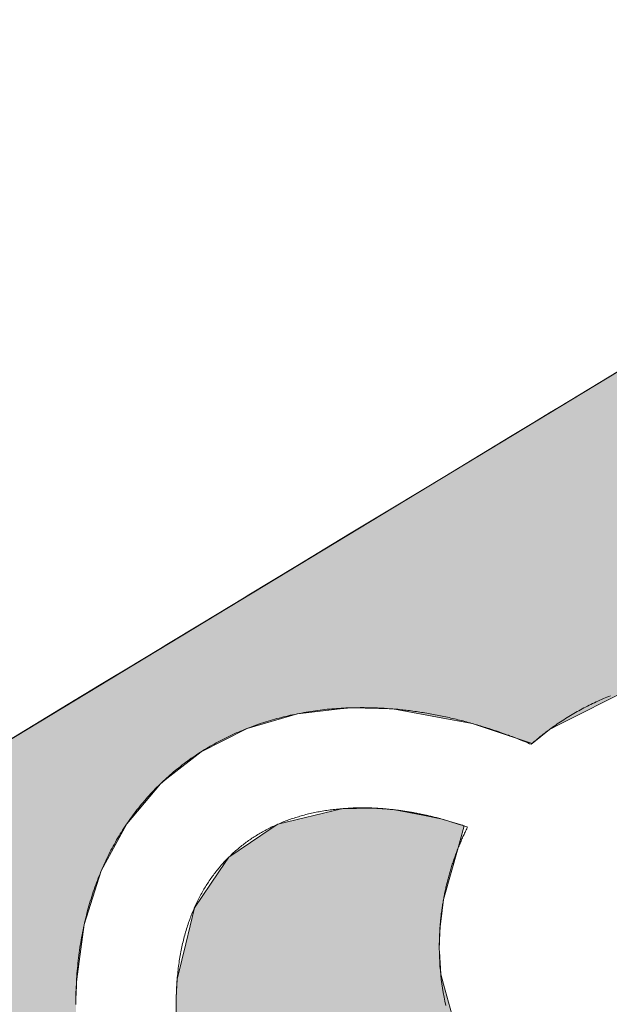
# Model space of a CAD drawing. Header units: inches. Extents: x -123 to 4816, y -2998 to 548.
# Tile 136 of 148: x 4475.44 to 4476.45, y 291.21 to 292.89. Entities that reach past the tile are written whole.
import ezdxf

# ---------------------------------------------------------------- set-up
doc = ezdxf.new("R2010")
doc.units = ezdxf.units.IN
doc.header["$MEASUREMENT"] = 0
doc.layers.get('0').update_dxf_attribs({"lineweight": 0})
doc.layers.add('Dimension', color=2, linetype='Continuous', lineweight=9)

# ---------------------------------------------------------------- blocks, each defined once
blk = doc.blocks.new('*U943')
at = {"linetype": 'Continuous'}
for p, q in [((64.3051, 93.1945), (64.1774, 93.1753)), ((64.3321, 93.1961), (64.3051, 93.1945)), ((64.3675, 93.1982), (64.3321, 93.1961)), ((64.3897, 93.1985), (64.3675, 93.1982)), ((64.394, 93.1986), (64.3897, 93.1985)), ((64.394, 93.1986), (64.394, 93.1986)), ((64.394, 93.1986), (64.3947, 93.1986)), ((64.3947, 93.1986), (64.3976, 93.1986)), ((64.3976, 93.1986), (64.3986, 93.1986)), ((64.3986, 93.1986), (64.4065, 93.1985)), ((64.4065, 93.1985), (64.4133, 93.1982)), ((64.4133, 93.1982), (64.4588, 93.1961)), ((64.4588, 93.1961), (64.4656, 93.1945)), ((64.4656, 93.1945), (64.5453, 93.1753)), ((64.1774, 93.1753), (64.1094, 93.1542)), ((64.5453, 93.1753), (64.6328, 93.1542)), ((64.1094, 93.1542), (63.916, 93.0943)), ((64.6328, 93.1542), (64.7211, 93.0943)), ((63.916, 93.0943), (63.8681, 93.0704)), ((64.7211, 93.0943), (64.7564, 93.0704)), ((63.8681, 93.0704), (63.6552, 92.964)), ((64.7564, 93.0704), (64.828, 92.964)), ((63.6552, 92.964), (63.6358, 92.9507)), ((64.828, 92.964), (64.837, 92.9507)), ((63.6358, 92.9507), (63.4089, 92.7956)), ((64.837, 92.9507), (64.8748, 92.7956)), ((63.4059, 92.7935), (63.3257, 92.7228)), ((63.4089, 92.7956), (63.4059, 92.7935)), ((64.8748, 92.7956), (64.8749, 92.7935)), ((64.8749, 92.7935), (64.8766, 92.7228)), ((63.3257, 92.7228), (63.2649, 92.6691)), ((64.8766, 92.7228), (64.8726, 92.6691)), ((63.2649, 92.6691), (63.1781, 92.5924)), ((64.8726, 92.6691), (64.858, 92.5924)), ((63.1781, 92.5924), (63.1464, 92.5567)), ((64.858, 92.5924), (64.8512, 92.5567)), ((63.1374, 92.5464), (63.1055, 92.5104)), ((63.1435, 92.5533), (63.1374, 92.5464)), ((63.1449, 92.5549), (63.1435, 92.5533)), ((63.1456, 92.5556), (63.1449, 92.5549)), ((63.1463, 92.5565), (63.1456, 92.5556)), ((63.1464, 92.5567), (63.1463, 92.5565)), ((64.447, 92.5464), (64.3193, 92.5104)), ((64.4714, 92.5533), (64.447, 92.5464)), ((64.4991, 92.5549), (64.4714, 92.5533)), ((64.5124, 92.5556), (64.4991, 92.5549)), ((64.5282, 92.5565), (64.5124, 92.5556)), ((64.5302, 92.5567), (64.5282, 92.5565)), ((64.5302, 92.5567), (64.5534, 92.5565)), ((64.5534, 92.5565), (64.5718, 92.5556)), ((64.5718, 92.5556), (64.5873, 92.5549)), ((64.5873, 92.5549), (64.5997, 92.5533)), ((64.5997, 92.5533), (64.6537, 92.5464)), ((64.6537, 92.5464), (64.7796, 92.5104)), ((64.8482, 92.5464), (64.8373, 92.5104)), ((64.8503, 92.5533), (64.8482, 92.5464)), ((64.8508, 92.5549), (64.8503, 92.5533)), ((64.851, 92.5556), (64.8508, 92.5549)), ((64.8512, 92.5565), (64.851, 92.5556)), ((64.8512, 92.5567), (64.8512, 92.5565)), ((63.0931, 92.4964), (63.0891, 92.4919)), ((63.1055, 92.5104), (63.0931, 92.4964)), ((64.2697, 92.4964), (64.2534, 92.4919)), ((64.3193, 92.5104), (64.2697, 92.4964)), ((64.8331, 92.4964), (64.7796, 92.5104)), ((64.8373, 92.5104), (64.8331, 92.4964)), ((63.0891, 92.4919), (62.9824, 92.3715)), ((64.2534, 92.4919), (64.0838, 92.3715)), ((62.9775, 92.3641), (62.8566, 92.1843)), ((62.9824, 92.3715), (62.9775, 92.3641)), ((64.0735, 92.3641), (63.9457, 92.1843)), ((64.0838, 92.3715), (64.0735, 92.3641)), ((62.8566, 92.1843), (62.8286, 92.1427)), ((63.9457, 92.1843), (63.934, 92.1427)), ((62.8286, 92.1427), (62.7464, 91.9665)), ((63.934, 92.1427), (63.8843, 91.9665)), ((62.7464, 91.9665), (62.7244, 91.9194)), ((63.8843, 91.9665), (63.8816, 91.9194)), ((62.7244, 91.9194), (62.7218, 91.9078)), ((63.8816, 91.9194), (63.8809, 91.9078)), ((62.7218, 91.9078), (62.7152, 91.8794)), ((63.8809, 91.9078), (63.8812, 91.8794)), ((62.7152, 91.8794), (62.7046, 91.8335)), ((63.8812, 91.8794), (63.8842, 91.8335)), ((62.7046, 91.8335), (62.6841, 91.7447)), ((63.8842, 91.8335), (63.8994, 91.7447)), ((62.6841, 91.7447), (62.6773, 91.7151)), ((63.8994, 91.7447), (63.9109, 91.7151)), ((62.6773, 91.7151), (62.6754, 91.6686)), ((63.9109, 91.7151), (63.9292, 91.6686)), ((62.6754, 91.6686), (62.6755, 91.6612)), ((62.6755, 91.6612), (62.6755, 91.6589)), ((62.6755, 91.6589), (62.6755, 91.6543)), ((63.9292, 91.6686), (63.9321, 91.6612)), ((63.9321, 91.6612), (63.933, 91.6589)), ((63.933, 91.6589), (63.9348, 91.6543)), ((62.6755, 91.6543), (62.6758, 91.6442)), ((62.6758, 91.6442), (62.6763, 91.6323)), ((62.6763, 91.6323), (62.6835, 91.5812)), ((63.9348, 91.6543), (63.9388, 91.6442)), ((63.9388, 91.6442), (63.9435, 91.6323)), ((63.9435, 91.6323), (63.9635, 91.5812)), ((62.6835, 91.5812), (62.684, 91.5777)), ((62.684, 91.5777), (62.6968, 91.5439)), ((63.9635, 91.5812), (63.9656, 91.5777)), ((63.9656, 91.5777), (63.9859, 91.5439)), ((62.6968, 91.5439), (62.7037, 91.5259)), ((63.9859, 91.5439), (63.998, 91.5259)), ((62.7037, 91.5259), (62.7074, 91.5161)), ((62.7074, 91.5161), (62.7131, 91.501)), ((64.0001, 91.5161), (63.9772, 91.501)), ((63.998, 91.5259), (64.0001, 91.5161)), ((62.7131, 91.501), (62.729, 91.459)), ((63.9772, 91.501), (63.9056, 91.459)), ((62.729, 91.459), (62.7815, 91.3927)), ((63.9056, 91.459), (63.7924, 91.3927)), ((62.7815, 91.3927), (62.8167, 91.3483)), ((63.7924, 91.3927), (63.6947, 91.3483)), ((62.8167, 91.3483), (62.8798, 91.3089)), ((63.6947, 91.3483), (63.608, 91.3089)), ((62.8798, 91.3089), (62.9531, 91.2632)), ((63.608, 91.3089), (63.4644, 91.2632)), ((62.9531, 91.2632), (62.9908, 91.2519)), ((62.9908, 91.2519), (63.044, 91.2359)), ((63.4288, 91.2519), (63.3325, 91.2359)), ((63.4644, 91.2632), (63.4288, 91.2519)), ((63.044, 91.2359), (63.1391, 91.2238)), ((63.1391, 91.2238), (63.1529, 91.2221)), ((63.2598, 91.2238), (63.2136, 91.2221)), ((63.3325, 91.2359), (63.2598, 91.2238)), ((63.1529, 91.2221), (63.1868, 91.2212)), ((63.1911, 91.2212), (63.1868, 91.2212)), ((63.1915, 91.2212), (63.1911, 91.2212)), ((63.2136, 91.2221), (63.1915, 91.2212))]:
    blk.add_line(p, q, dxfattribs=at)
for points in [[(64.3051, 93.1945), (64.1774, 93.1753), (64.5453, 93.1753)], [(64.3321, 93.1961), (64.3051, 93.1945), (64.4656, 93.1945)], [(64.3675, 93.1982), (64.3321, 93.1961), (64.4588, 93.1961)], [(64.3897, 93.1985), (64.3675, 93.1982), (64.4133, 93.1982)], [(64.394, 93.1986), (64.3897, 93.1985), (64.4065, 93.1985)], [(64.394, 93.1986), (64.394, 93.1986), (64.394, 93.1986)], [(64.394, 93.1986), (64.394, 93.1986), (64.3947, 93.1986)], [(64.3947, 93.1986), (64.3947, 93.1986), (64.3976, 93.1986)], [(64.3976, 93.1986), (64.3976, 93.1986), (64.3986, 93.1986)], [(64.1774, 93.1753), (64.1094, 93.1542), (64.6328, 93.1542)], [(64.1094, 93.1542), (63.916, 93.0943), (64.7211, 93.0943)], [(63.916, 93.0943), (63.8681, 93.0704), (64.7564, 93.0704)], [(63.8681, 93.0704), (63.6552, 92.964), (64.828, 92.964)], [(63.6552, 92.964), (63.6358, 92.9507), (64.837, 92.9507)], [(63.6358, 92.9507), (63.4089, 92.7956), (64.8748, 92.7956)], [(63.4059, 92.7935), (63.3257, 92.7228), (64.8766, 92.7228)], [(63.4089, 92.7956), (63.4059, 92.7935), (64.8749, 92.7935)], [(63.3257, 92.7228), (63.2649, 92.6691), (64.8726, 92.6691)], [(63.2649, 92.6691), (63.1781, 92.5924), (64.858, 92.5924)], [(63.1781, 92.5924), (63.1464, 92.5567), (64.8512, 92.5567)], [(63.1374, 92.5464), (63.1055, 92.5104), (64.3193, 92.5104)], [(63.1435, 92.5533), (63.1374, 92.5464), (64.447, 92.5464)], [(63.1449, 92.5549), (63.1435, 92.5533), (64.4714, 92.5533)], [(63.1456, 92.5556), (63.1449, 92.5549), (64.4991, 92.5549)], [(63.1463, 92.5565), (63.1456, 92.5556), (64.5124, 92.5556)], [(63.1464, 92.5567), (63.1463, 92.5565), (64.5282, 92.5565)], [(64.5302, 92.5567), (64.5534, 92.5565), (64.8512, 92.5565)], [(64.5534, 92.5565), (64.5718, 92.5556), (64.851, 92.5556)], [(64.5718, 92.5556), (64.5873, 92.5549), (64.8508, 92.5549)], [(64.5873, 92.5549), (64.5997, 92.5533), (64.8503, 92.5533)], [(64.5997, 92.5533), (64.6537, 92.5464), (64.8482, 92.5464)], [(64.6537, 92.5464), (64.7796, 92.5104), (64.8373, 92.5104)], [(63.0931, 92.4964), (63.0891, 92.4919), (64.2534, 92.4919)], [(63.1055, 92.5104), (63.0931, 92.4964), (64.2697, 92.4964)], [(63.0891, 92.4919), (62.9824, 92.3715), (64.0838, 92.3715)], [(62.9775, 92.3641), (62.8566, 92.1843), (63.9457, 92.1843)], [(62.9824, 92.3715), (62.9775, 92.3641), (64.0735, 92.3641)], [(62.8566, 92.1843), (62.8286, 92.1427), (63.934, 92.1427)], [(62.8286, 92.1427), (62.7464, 91.9665), (63.8843, 91.9665)], [(62.7464, 91.9665), (62.7244, 91.9194), (63.8816, 91.9194)], [(62.7244, 91.9194), (62.7218, 91.9078), (63.8809, 91.9078)], [(62.7218, 91.9078), (62.7152, 91.8794), (63.8812, 91.8794)], [(62.7152, 91.8794), (62.7046, 91.8335), (63.8842, 91.8335)], [(62.7046, 91.8335), (62.6841, 91.7447), (63.8994, 91.7447)], [(62.6841, 91.7447), (62.6773, 91.7151), (63.9109, 91.7151)], [(62.6773, 91.7151), (62.6754, 91.6686), (63.9292, 91.6686)], [(62.6754, 91.6686), (62.6755, 91.6612), (63.9321, 91.6612)], [(62.6755, 91.6612), (62.6755, 91.6589), (63.933, 91.6589)], [(62.6755, 91.6589), (62.6755, 91.6543), (63.9348, 91.6543)], [(62.6755, 91.6543), (62.6758, 91.6442), (63.9388, 91.6442)], [(62.6758, 91.6442), (62.6763, 91.6323), (63.9435, 91.6323)], [(62.6763, 91.6323), (62.6835, 91.5812), (63.9635, 91.5812)], [(62.6835, 91.5812), (62.684, 91.5777), (63.9656, 91.5777)], [(62.684, 91.5777), (62.6968, 91.5439), (63.9859, 91.5439)], [(62.6968, 91.5439), (62.7037, 91.5259), (63.998, 91.5259)], [(62.7037, 91.5259), (62.7074, 91.5161), (64.0001, 91.5161)], [(62.7074, 91.5161), (62.7131, 91.501), (63.9772, 91.501)], [(62.7131, 91.501), (62.729, 91.459), (63.9056, 91.459)], [(62.729, 91.459), (62.7815, 91.3927), (63.7924, 91.3927)], [(62.7815, 91.3927), (62.8167, 91.3483), (63.6947, 91.3483)], [(62.8167, 91.3483), (62.8798, 91.3089), (63.608, 91.3089)], [(62.8798, 91.3089), (62.9531, 91.2632), (63.4644, 91.2632)], [(62.9531, 91.2632), (62.9908, 91.2519), (63.4288, 91.2519)], [(62.9908, 91.2519), (63.044, 91.2359), (63.3325, 91.2359)], [(63.044, 91.2359), (63.1391, 91.2238), (63.2598, 91.2238)], [(63.1391, 91.2238), (63.1529, 91.2221), (63.2136, 91.2221)], [(63.1529, 91.2221), (63.1868, 91.2212), (63.1915, 91.2212)]]:
    blk.add_solid(points, dxfattribs=at)
at = {"linetype": 'Continuous', "extrusion": (0, 0, -1)}
for points in [[(-64.3051, 93.1945), (-64.4656, 93.1945), (-64.5453, 93.1753)], [(-64.3321, 93.1961), (-64.4588, 93.1961), (-64.4656, 93.1945)], [(-64.3675, 93.1982), (-64.4133, 93.1982), (-64.4588, 93.1961)], [(-64.3897, 93.1985), (-64.4065, 93.1985), (-64.4133, 93.1982)], [(-64.394, 93.1986), (-64.3986, 93.1986), (-64.4065, 93.1985)], [(-64.1774, 93.1753), (-64.5453, 93.1753), (-64.6328, 93.1542)], [(-64.1094, 93.1542), (-64.6328, 93.1542), (-64.7211, 93.0943)], [(-63.916, 93.0943), (-64.7211, 93.0943), (-64.7564, 93.0704)], [(-63.8681, 93.0704), (-64.7564, 93.0704), (-64.828, 92.964)], [(-63.6552, 92.964), (-64.828, 92.964), (-64.837, 92.9507)], [(-63.6358, 92.9507), (-64.837, 92.9507), (-64.8748, 92.7956)], [(-63.4059, 92.7935), (-64.8749, 92.7935), (-64.8766, 92.7228)], [(-63.4089, 92.7956), (-64.8748, 92.7956), (-64.8749, 92.7935)], [(-63.3257, 92.7228), (-64.8766, 92.7228), (-64.8726, 92.6691)], [(-63.2649, 92.6691), (-64.8726, 92.6691), (-64.858, 92.5924)], [(-63.1781, 92.5924), (-64.858, 92.5924), (-64.8512, 92.5567)], [(-63.1374, 92.5464), (-64.447, 92.5464), (-64.3193, 92.5104)], [(-63.1435, 92.5533), (-64.4714, 92.5533), (-64.447, 92.5464)], [(-63.1449, 92.5549), (-64.4991, 92.5549), (-64.4714, 92.5533)], [(-63.1456, 92.5556), (-64.5124, 92.5556), (-64.4991, 92.5549)], [(-63.1463, 92.5565), (-64.5282, 92.5565), (-64.5124, 92.5556)], [(-63.1464, 92.5567), (-64.5302, 92.5567), (-64.5282, 92.5565)], [(-64.5302, 92.5567), (-64.8512, 92.5567), (-64.8512, 92.5565)], [(-64.5534, 92.5565), (-64.8512, 92.5565), (-64.851, 92.5556)], [(-64.5718, 92.5556), (-64.851, 92.5556), (-64.8508, 92.5549)], [(-64.5873, 92.5549), (-64.8508, 92.5549), (-64.8503, 92.5533)], [(-64.5997, 92.5533), (-64.8503, 92.5533), (-64.8482, 92.5464)], [(-64.6537, 92.5464), (-64.8482, 92.5464), (-64.8373, 92.5104)], [(-63.0931, 92.4964), (-64.2697, 92.4964), (-64.2534, 92.4919)], [(-63.1055, 92.5104), (-64.3193, 92.5104), (-64.2697, 92.4964)], [(-64.7796, 92.5104), (-64.8373, 92.5104), (-64.8331, 92.4964)], [(-63.0891, 92.4919), (-64.2534, 92.4919), (-64.0838, 92.3715)], [(-62.9775, 92.3641), (-64.0735, 92.3641), (-63.9457, 92.1843)], [(-62.9824, 92.3715), (-64.0838, 92.3715), (-64.0735, 92.3641)], [(-62.8566, 92.1843), (-63.9457, 92.1843), (-63.934, 92.1427)], [(-62.8286, 92.1427), (-63.934, 92.1427), (-63.8843, 91.9665)], [(-62.7464, 91.9665), (-63.8843, 91.9665), (-63.8816, 91.9194)], [(-62.7244, 91.9194), (-63.8816, 91.9194), (-63.8809, 91.9078)], [(-62.7218, 91.9078), (-63.8809, 91.9078), (-63.8812, 91.8794)], [(-62.7152, 91.8794), (-63.8812, 91.8794), (-63.8842, 91.8335)], [(-62.7046, 91.8335), (-63.8842, 91.8335), (-63.8994, 91.7447)], [(-62.6841, 91.7447), (-63.8994, 91.7447), (-63.9109, 91.7151)], [(-62.6773, 91.7151), (-63.9109, 91.7151), (-63.9292, 91.6686)], [(-62.6754, 91.6686), (-63.9292, 91.6686), (-63.9321, 91.6612)], [(-62.6755, 91.6612), (-63.9321, 91.6612), (-63.933, 91.6589)], [(-62.6755, 91.6589), (-63.933, 91.6589), (-63.9348, 91.6543)], [(-62.6755, 91.6543), (-63.9348, 91.6543), (-63.9388, 91.6442)], [(-62.6758, 91.6442), (-63.9388, 91.6442), (-63.9435, 91.6323)], [(-62.6763, 91.6323), (-63.9435, 91.6323), (-63.9635, 91.5812)], [(-62.6835, 91.5812), (-63.9635, 91.5812), (-63.9656, 91.5777)], [(-62.684, 91.5777), (-63.9656, 91.5777), (-63.9859, 91.5439)], [(-62.6968, 91.5439), (-63.9859, 91.5439), (-63.998, 91.5259)], [(-62.7037, 91.5259), (-63.998, 91.5259), (-64.0001, 91.5161)], [(-62.7074, 91.5161), (-64.0001, 91.5161), (-63.9772, 91.501)], [(-62.7131, 91.501), (-63.9772, 91.501), (-63.9056, 91.459)], [(-62.729, 91.459), (-63.9056, 91.459), (-63.7924, 91.3927)], [(-62.7815, 91.3927), (-63.7924, 91.3927), (-63.6947, 91.3483)], [(-62.8167, 91.3483), (-63.6947, 91.3483), (-63.608, 91.3089)], [(-62.8798, 91.3089), (-63.608, 91.3089), (-63.4644, 91.2632)], [(-62.9531, 91.2632), (-63.4644, 91.2632), (-63.4288, 91.2519)], [(-62.9908, 91.2519), (-63.4288, 91.2519), (-63.3325, 91.2359)], [(-63.044, 91.2359), (-63.3325, 91.2359), (-63.2598, 91.2238)], [(-63.1391, 91.2238), (-63.2598, 91.2238), (-63.2136, 91.2221)], [(-63.1529, 91.2221), (-63.2136, 91.2221), (-63.1915, 91.2212)], [(-63.1868, 91.2212), (-63.1915, 91.2212), (-63.1911, 91.2212)]]:
    blk.add_solid(points, dxfattribs=at)
blk = doc.blocks.new('*U944')
at = {"linetype": 'Continuous'}
for p, q in [((65.1409, 93.4431), (64.0027, 95.3234)), ((64.3984, 93.4431), (64.3973, 93.4431)), ((64.3984, 93.4431), (64.3998, 93.4431)), ((64.3998, 93.4431), (64.4115, 93.4431)), ((64.4115, 93.4431), (64.4129, 93.443)), ((64.4129, 93.443), (64.4155, 93.4429)), ((64.4155, 93.4429), (64.4172, 93.4429)), ((64.4172, 93.4429), (64.4213, 93.4428)), ((64.4213, 93.4428), (64.4492, 93.4419)), ((64.4492, 93.4419), (64.453, 93.4414)), ((64.453, 93.4414), (64.5026, 93.4348)), ((64.5026, 93.4348), (64.5928, 93.4228)), ((65.1409, 93.4431), (65.1409, 93.4431)), ((65.1409, 93.4431), (65.1409, 93.4431)), ((65.1409, 93.4431), (65.141, 93.443)), ((65.141, 93.443), (65.141, 93.4429)), ((65.141, 93.4429), (65.1411, 93.4429)), ((65.1411, 93.4429), (65.1411, 93.4428)), ((65.1411, 93.4428), (65.1416, 93.4419)), ((65.1416, 93.4419), (65.142, 93.4414)), ((65.142, 93.4414), (65.1459, 93.4348)), ((65.1459, 93.4348), (65.1532, 93.4228)), ((64.5928, 93.4228), (64.7231, 93.3813)), ((65.1532, 93.4228), (65.1783, 93.3813)), ((64.7231, 93.3813), (64.761, 93.3608)), ((64.761, 93.3608), (64.8382, 93.3188)), ((65.1783, 93.3813), (65.1908, 93.3608)), ((65.1908, 93.3608), (65.2161, 93.3188)), ((64.8382, 93.3188), (64.9358, 93.2366)), ((65.2161, 93.3188), (65.2659, 93.2366)), ((64.9358, 93.2366), (64.9482, 93.2209)), ((64.9482, 93.2209), (65.0137, 93.1376)), ((65.2659, 93.2366), (65.2755, 93.2209)), ((65.2755, 93.2209), (65.3258, 93.1376)), ((65.0137, 93.1376), (65.0688, 93.0288)), ((65.3258, 93.1376), (65.3917, 93.0288)), ((65.0688, 93.0288), (65.0706, 93.0252)), ((65.0706, 93.0252), (65.1064, 92.9023)), ((65.3917, 93.0288), (65.3939, 93.0252)), ((65.3939, 93.0252), (65.4683, 92.9023)), ((65.1064, 92.9023), (65.1181, 92.7981)), ((65.4683, 92.9023), (65.5313, 92.7981)), ((65.1181, 92.7981), (65.121, 92.7718)), ((65.5313, 92.7981), (65.5473, 92.7718)), ((65.121, 92.7718), (65.1182, 92.6698)), ((65.5473, 92.7718), (65.609, 92.6698)), ((65.1182, 92.6698), (65.0943, 92.5394)), ((65.609, 92.6698), (65.6879, 92.5394)), ((65.0943, 92.5394), (65.0828, 92.4768)), ((65.6879, 92.5394), (65.7258, 92.4768)), ((65.0828, 92.4768), (65.0504, 92.3787)), ((65.7258, 92.4768), (65.7853, 92.3787)), ((65.0504, 92.3787), (65.0343, 92.33)), ((65.7853, 92.3787), (65.8147, 92.33)), ((65.0343, 92.33), (65.0682, 92.2876)), ((65.8147, 92.33), (65.8404, 92.2876)), ((65.0682, 92.2876), (65.08, 92.2643)), ((65.8404, 92.2876), (65.8545, 92.2643)), ((65.08, 92.2643), (65.1667, 92.0931)), ((65.8545, 92.2643), (65.9581, 92.0931))]:
    blk.add_line(p, q, dxfattribs=at)
for points in [[(64.0027, 95.3234), (62.8588, 93.4431), (65.1409, 93.4431)], [(64.3984, 93.4431), (64.3998, 93.4431), (65.1409, 93.4431)], [(64.3998, 93.4431), (64.4115, 93.4431), (65.1409, 93.4431)], [(64.4115, 93.4431), (64.4129, 93.443), (65.141, 93.443)], [(64.4129, 93.443), (64.4155, 93.4429), (65.141, 93.4429)], [(64.4155, 93.4429), (64.4172, 93.4429), (65.1411, 93.4429)], [(64.4172, 93.4429), (64.4213, 93.4428), (65.1411, 93.4428)], [(64.4213, 93.4428), (64.4492, 93.4419), (65.1416, 93.4419)], [(64.4492, 93.4419), (64.453, 93.4414), (65.142, 93.4414)], [(64.453, 93.4414), (64.5026, 93.4348), (65.1459, 93.4348)], [(64.5026, 93.4348), (64.5928, 93.4228), (65.1532, 93.4228)], [(64.5928, 93.4228), (64.7231, 93.3813), (65.1783, 93.3813)], [(64.7231, 93.3813), (64.761, 93.3608), (65.1908, 93.3608)], [(64.761, 93.3608), (64.8382, 93.3188), (65.2161, 93.3188)], [(64.8382, 93.3188), (64.9358, 93.2366), (65.2659, 93.2366)], [(64.9358, 93.2366), (64.9482, 93.2209), (65.2755, 93.2209)], [(64.9482, 93.2209), (65.0137, 93.1376), (65.3258, 93.1376)], [(65.0137, 93.1376), (65.0688, 93.0288), (65.3917, 93.0288)], [(65.0688, 93.0288), (65.0706, 93.0252), (65.3939, 93.0252)], [(65.0706, 93.0252), (65.1064, 92.9023), (65.4683, 92.9023)], [(65.1064, 92.9023), (65.1181, 92.7981), (65.5313, 92.7981)], [(65.1181, 92.7981), (65.121, 92.7718), (65.5473, 92.7718)], [(65.121, 92.7718), (65.1182, 92.6698), (65.609, 92.6698)], [(65.1182, 92.6698), (65.0943, 92.5394), (65.6879, 92.5394)], [(65.0943, 92.5394), (65.0828, 92.4768), (65.7258, 92.4768)], [(65.0828, 92.4768), (65.0504, 92.3787), (65.7853, 92.3787)], [(65.0504, 92.3787), (65.0343, 92.33), (65.8147, 92.33)], [(65.0343, 92.33), (65.0682, 92.2876), (65.8404, 92.2876)], [(65.0682, 92.2876), (65.08, 92.2643), (65.8545, 92.2643)], [(65.08, 92.2643), (65.1667, 92.0931), (65.9581, 92.0931)]]:
    blk.add_solid(points, dxfattribs=at)
at = {"linetype": 'Continuous', "extrusion": (0, 0, -1)}
for points in [[(-62.8588, 93.4431), (-64.3984, 93.4431), (-64.3973, 93.4431)], [(-64.3984, 93.4431), (-65.1409, 93.4431), (-65.1409, 93.4431)], [(-64.3998, 93.4431), (-65.1409, 93.4431), (-65.1409, 93.4431)], [(-64.4115, 93.4431), (-65.1409, 93.4431), (-65.141, 93.443)], [(-64.4129, 93.443), (-65.141, 93.443), (-65.141, 93.4429)], [(-64.4155, 93.4429), (-65.141, 93.4429), (-65.1411, 93.4429)], [(-64.4172, 93.4429), (-65.1411, 93.4429), (-65.1411, 93.4428)], [(-64.4213, 93.4428), (-65.1411, 93.4428), (-65.1416, 93.4419)], [(-64.4492, 93.4419), (-65.1416, 93.4419), (-65.142, 93.4414)], [(-64.453, 93.4414), (-65.142, 93.4414), (-65.1459, 93.4348)], [(-64.5026, 93.4348), (-65.1459, 93.4348), (-65.1532, 93.4228)], [(-64.5928, 93.4228), (-65.1532, 93.4228), (-65.1783, 93.3813)], [(-64.7231, 93.3813), (-65.1783, 93.3813), (-65.1908, 93.3608)], [(-64.761, 93.3608), (-65.1908, 93.3608), (-65.2161, 93.3188)], [(-64.8382, 93.3188), (-65.2161, 93.3188), (-65.2659, 93.2366)], [(-64.9358, 93.2366), (-65.2659, 93.2366), (-65.2755, 93.2209)], [(-64.9482, 93.2209), (-65.2755, 93.2209), (-65.3258, 93.1376)], [(-65.0137, 93.1376), (-65.3258, 93.1376), (-65.3917, 93.0288)], [(-65.0688, 93.0288), (-65.3917, 93.0288), (-65.3939, 93.0252)], [(-65.0706, 93.0252), (-65.3939, 93.0252), (-65.4683, 92.9023)], [(-65.1064, 92.9023), (-65.4683, 92.9023), (-65.5313, 92.7981)], [(-65.1181, 92.7981), (-65.5313, 92.7981), (-65.5473, 92.7718)], [(-65.121, 92.7718), (-65.5473, 92.7718), (-65.609, 92.6698)], [(-65.1182, 92.6698), (-65.609, 92.6698), (-65.6879, 92.5394)], [(-65.0943, 92.5394), (-65.6879, 92.5394), (-65.7258, 92.4768)], [(-65.0828, 92.4768), (-65.7258, 92.4768), (-65.7853, 92.3787)], [(-65.0504, 92.3787), (-65.7853, 92.3787), (-65.8147, 92.33)], [(-65.0343, 92.33), (-65.8147, 92.33), (-65.8404, 92.2876)], [(-65.0682, 92.2876), (-65.8404, 92.2876), (-65.8545, 92.2643)], [(-65.08, 92.2643), (-65.8545, 92.2643), (-65.9581, 92.0931)]]:
    blk.add_solid(points, dxfattribs=at)

msp = doc.modelspace()

# ---------------------------------------------------------------- linework, layer by layer
at = {"layer": 'Dimension'}
msp.add_lwpolyline([(4474.2177, 290.9307), (4477.4525, 288.9628), (4477.4525, 292.8889)], close=True, dxfattribs=at)
for points in [[(4475.5343, 291.2074, 0), (4475.5343, 291.2075, 0), (4475.5343, 291.2075, 0), (4475.5343, 291.2076, 0), (4475.5343, 291.2077, 0), (4475.5343, 291.2078, 0), (4475.5343, 291.2078, 0), (4475.5343, 291.2079, 0), (4475.5343, 291.208, 0), (4475.5343, 291.208, 0), (4475.5343, 291.2096, 0), (4475.5343, 291.2143, 0), (4475.5344, 291.2189, 0), (4475.5345, 291.2235, 0), (4475.5345, 291.2281, 0), (4475.5347, 291.2328, 0), (4475.5349, 291.2373, 0), (4475.5351, 291.2419, 0), (4475.5353, 291.2465, 0), (4475.5356, 291.251, 0), (4475.5359, 291.2555, 0), (4475.5362, 291.26, 0), (4475.5366, 291.2645, 0), (4475.537, 291.269, 0), (4475.5374, 291.2734, 0), (4475.5378, 291.2779, 0), (4475.5383, 291.2823, 0), (4475.5388, 291.2867, 0), (4475.5394, 291.2912, 0), (4475.5399, 291.2955, 0), (4475.5406, 291.2999, 0), (4475.5412, 291.3042, 0), (4475.5419, 291.3086, 0), (4475.5426, 291.3129, 0), (4475.5433, 291.3172, 0), (4475.5441, 291.3215, 0), (4475.5448, 291.3257, 0), (4475.5457, 291.33, 0), (4475.5465, 291.3342, 0), (4475.5474, 291.3384, 0), (4475.5483, 291.3426, 0), (4475.5493, 291.3468, 0), (4475.5502, 291.351, 0), (4475.5511, 291.3551, 0), (4475.5522, 291.3592, 0), (4475.5532, 291.3633, 0), (4475.5544, 291.3675, 0), (4475.5554, 291.3715, 0), (4475.5566, 291.3756, 0), (4475.5577, 291.3796, 0), (4475.5589, 291.3837, 0), (4475.5602, 291.3876, 0), (4475.5614, 291.3916, 0), (4475.5627, 291.3956, 0), (4475.564, 291.3995, 0), (4475.5654, 291.4034, 0), (4475.5668, 291.4073, 0), (4475.5682, 291.4112, 0), (4475.5696, 291.4151, 0), (4475.571, 291.4189, 0), (4475.5725, 291.4227, 0), (4475.574, 291.4266, 0), (4475.5756, 291.4304, 0), (4475.5771, 291.4341, 0), (4475.5787, 291.4379, 0), (4475.5803, 291.4416, 0), (4475.582, 291.4453, 0), (4475.5836, 291.4489, 0), (4475.5854, 291.4526, 0), (4475.5871, 291.4563, 0), (4475.5889, 291.4598, 0), (4475.5906, 291.4635, 0), (4475.5925, 291.4671, 0), (4475.5943, 291.4706, 0), (4475.5962, 291.4741, 0), (4475.5981, 291.4776, 0), (4475.6, 291.4811, 0), (4475.602, 291.4846, 0), (4475.6039, 291.4881, 0), (4475.606, 291.4915, 0), (4475.608, 291.4949, 0), (4475.61, 291.4983, 0), (4475.6121, 291.5016, 0), (4475.6142, 291.5049, 0), (4475.6164, 291.5083, 0), (4475.6185, 291.5116, 0), (4475.6207, 291.5148, 0), (4475.6229, 291.5181, 0), (4475.6252, 291.5213, 0), (4475.6275, 291.5245, 0), (4475.6298, 291.5277, 0), (4475.6321, 291.5308, 0), (4475.6344, 291.534, 0), (4475.6368, 291.5371, 0), (4475.6392, 291.5402, 0), (4475.6416, 291.5432, 0), (4475.6441, 291.5462, 0), (4475.6466, 291.5493, 0), (4475.649, 291.5522, 0), (4475.6516, 291.5552, 0), (4475.6541, 291.5582, 0), (4475.6567, 291.561, 0), (4475.6593, 291.5639, 0), (4475.6619, 291.5668, 0), (4475.6646, 291.5696, 0), (4475.6672, 291.5724, 0), (4475.67, 291.5752, 0), (4475.6727, 291.578, 0), (4475.6754, 291.5807, 0), (4475.6782, 291.5834, 0), (4475.681, 291.5861, 0), (4475.6838, 291.5888, 0), (4475.6866, 291.5914, 0), (4475.6895, 291.594, 0), (4475.6924, 291.5966, 0), (4475.6953, 291.5991, 0), (4475.6982, 291.6016, 0), (4475.7011, 291.6042, 0), (4475.7041, 291.6066, 0), (4475.707, 291.6091, 0), (4475.71, 291.6114, 0), (4475.713, 291.6138, 0), (4475.716, 291.6162, 0), (4475.7191, 291.6185, 0), (4475.7222, 291.6208, 0), (4475.7253, 291.6231, 0), (4475.7284, 291.6253, 0), (4475.7315, 291.6275, 0), (4475.7347, 291.6297, 0), (4475.7378, 291.6319, 0), (4475.741, 291.634, 0), (4475.7442, 291.6361, 0), (4475.7474, 291.6382, 0), (4475.7507, 291.6402, 0), (4475.7539, 291.6423, 0), (4475.7572, 291.6442, 0), (4475.7605, 291.6462, 0), (4475.7638, 291.6481, 0), (4475.7672, 291.65, 0), (4475.7705, 291.6519, 0), (4475.7738, 291.6538, 0), (4475.7773, 291.6556, 0), (4475.7806, 291.6574, 0), (4475.784, 291.6592, 0), (4475.7875, 291.6609, 0), (4475.7909, 291.6626, 0), (4475.7943, 291.6643, 0), (4475.7978, 291.666, 0), (4475.8013, 291.6676, 0), (4475.8048, 291.6692, 0), (4475.8083, 291.6708, 0), (4475.8118, 291.6723, 0), (4475.8154, 291.6738, 0), (4475.8189, 291.6753, 0), (4475.8225, 291.6768, 0), (4475.8261, 291.6782, 0), (4475.8297, 291.6796, 0), (4475.8333, 291.681, 0), (4475.837, 291.6823, 0), (4475.8406, 291.6836, 0), (4475.8443, 291.685, 0), (4475.8479, 291.6862, 0), (4475.8516, 291.6874, 0), (4475.8553, 291.6887, 0), (4475.859, 291.6899, 0), (4475.8628, 291.691, 0), (4475.8665, 291.6921, 0), (4475.8702, 291.6932, 0), (4475.874, 291.6943, 0), (4475.8777, 291.6953, 0), (4475.8815, 291.6963, 0), (4475.8853, 291.6973, 0), (4475.8891, 291.6983, 0), (4475.8929, 291.6992, 0), (4475.8968, 291.7001, 0), (4475.9006, 291.701, 0), (4475.9044, 291.7018, 0), (4475.9083, 291.7026, 0), (4475.9122, 291.7035, 0), (4475.916, 291.7042, 0), (4475.9199, 291.7049, 0), (4475.9238, 291.7056, 0), (4475.9277, 291.7063, 0), (4475.9317, 291.707, 0), (4475.9356, 291.7076, 0), (4475.9395, 291.7081, 0), (4475.9434, 291.7087, 0), (4475.9474, 291.7093, 0), (4475.9513, 291.7098, 0), (4475.9553, 291.7102, 0), (4475.9593, 291.7107, 0), (4475.9633, 291.7112, 0), (4475.9673, 291.7115, 0), (4475.9713, 291.7119, 0), (4475.9753, 291.7122, 0), (4475.9793, 291.7126, 0), (4475.9833, 291.7128, 0), (4475.9874, 291.713, 0), (4475.9914, 291.7133, 0), (4475.9954, 291.7135, 0), (4475.9995, 291.7137, 0), (4476.0036, 291.7138, 0), (4476.0076, 291.7139, 0), (4476.0117, 291.714, 0), (4476.0158, 291.714, 0), (4476.0199, 291.7141, 0), (4476.0237, 291.7141, 0), (4476.0265, 291.7141, 0), (4476.0294, 291.714, 0), (4476.0322, 291.714, 0), (4476.0351, 291.714, 0), (4476.038, 291.7139, 0), (4476.0408, 291.7138, 0), (4476.0436, 291.7137, 0), (4476.0465, 291.7137, 0), (4476.0494, 291.7135, 0), (4476.0522, 291.7134, 0), (4476.0551, 291.7133, 0), (4476.058, 291.7131, 0), (4476.0608, 291.713, 0), (4476.0637, 291.7128, 0), (4476.0666, 291.7126, 0), (4476.0695, 291.7123, 0), (4476.0724, 291.7121, 0), (4476.0753, 291.7119, 0), (4476.0781, 291.7116, 0), (4476.0811, 291.7114, 0), (4476.084, 291.7112, 0), (4476.0868, 291.7109, 0), (4476.0898, 291.7106, 0), (4476.0926, 291.7102, 0), (4476.0956, 291.71, 0), (4476.0985, 291.7096, 0), (4476.1014, 291.7093, 0), (4476.1043, 291.7089, 0), (4476.1072, 291.7085, 0), (4476.1101, 291.7081, 0), (4476.1131, 291.7077, 0), (4476.116, 291.7073, 0), (4476.1189, 291.7069, 0), (4476.1218, 291.7065, 0), (4476.1248, 291.706, 0), (4476.1277, 291.7056, 0), (4476.1306, 291.7051, 0), (4476.1335, 291.7046, 0), (4476.1365, 291.7041, 0), (4476.1394, 291.7035, 0), (4476.1424, 291.703, 0), (4476.1453, 291.7025, 0), (4476.1482, 291.7019, 0), (4476.1512, 291.7014, 0), (4476.1542, 291.7008, 0), (4476.1571, 291.7002, 0), (4476.1601, 291.6995, 0), (4476.163, 291.6989, 0), (4476.166, 291.6983, 0), (4476.1689, 291.6976, 0), (4476.1719, 291.697, 0), (4476.1748, 291.6963, 0), (4476.1778, 291.6956, 0), (4476.1808, 291.6949, 0), (4476.1837, 291.6942, 0), (4476.1867, 291.6935, 0), (4476.1897, 291.6927, 0), (4476.1926, 291.692, 0), (4476.1956, 291.6913, 0), (4476.1986, 291.6904, 0), (4476.2016, 291.6897, 0), (4476.2045, 291.6889, 0), (4476.2075, 291.688, 0), (4476.2105, 291.6872, 0), (4476.2135, 291.6864, 0), (4476.2164, 291.6855, 0), (4476.2195, 291.6846, 0), (4476.2224, 291.6838, 0), (4476.2254, 291.6829, 0), (4476.2284, 291.682, 0), (4476.2314, 291.681, 0), (4476.2344, 291.6801, 0), (4476.2374, 291.6792, 0), (4476.2403, 291.6782, 0), (4476.2433, 291.6773, 0), (4476.2463, 291.6762, 0), (4476.2493, 291.6752, 0), (4476.2523, 291.6743, 0), (4476.2553, 291.6732, 0), (4476.2583, 291.6722, 0), (4476.2613, 291.6711, 0), (4476.2643, 291.6701, 0), (4476.2673, 291.669, 0), (4476.2703, 291.6679, 0), (4476.2733, 291.6668, 0), (4476.2762, 291.6656, 0), (4476.2793, 291.6645, 0), (4476.2823, 291.6634, 0), (4476.2853, 291.6623, 0), (4476.2883, 291.6611, 0), (4476.2913, 291.6599, 0), (4476.2943, 291.6587, 0), (4476.2972, 291.6575, 0), (4476.3003, 291.6563, 0), (4476.3033, 291.6551, 0), (4476.3063, 291.6538, 0), (4476.3093, 291.6525, 0), (4476.3122, 291.6517, 0), (4476.3148, 291.6539, 0), (4476.3172, 291.656, 0), (4476.3197, 291.6582, 0), (4476.3223, 291.6603, 0), (4476.3248, 291.6624, 0), (4476.3274, 291.6645, 0), (4476.33, 291.6666, 0), (4476.3326, 291.6686, 0), (4476.3352, 291.6706, 0), (4476.3378, 291.6726, 0), (4476.3405, 291.6746, 0), (4476.3431, 291.6766, 0), (4476.3458, 291.6785, 0), (4476.3485, 291.6805, 0), (4476.3512, 291.6824, 0), (4476.3539, 291.6843, 0), (4476.3566, 291.6862, 0), (4476.3594, 291.688, 0), (4476.3621, 291.6899, 0), (4476.3649, 291.6917, 0), (4476.3676, 291.6935, 0), (4476.3704, 291.6953, 0), (4476.3733, 291.6971, 0), (4476.3761, 291.6988, 0), (4476.3789, 291.7005, 0), (4476.3818, 291.7022, 0), (4476.3846, 291.7039, 0), (4476.3875, 291.7056, 0), (4476.3904, 291.7072, 0), (4476.3933, 291.7088, 0), (4476.3962, 291.7105, 0), (4476.3991, 291.712, 0), (4476.4021, 291.7136, 0), (4476.405, 291.7151, 0), (4476.408, 291.7167, 0), (4476.411, 291.7182, 0), (4476.414, 291.7196, 0), (4476.4169, 291.7211, 0), (4476.4199, 291.7225, 0), (4476.423, 291.724, 0), (4476.426, 291.7254, 0), (4476.429, 291.7267, 0), (4476.4321, 291.728, 0), (4476.4352, 291.7294, 0), (4476.4383, 291.7307, 0), (4476.4414, 291.732, 0), (4476.4445, 291.7333, 0), (4476.4476, 291.7345, 0)], [(4476.1661, 291.2053, 0), (4476.1645, 291.2126, 0), (4476.1631, 291.2199, 0), (4476.1618, 291.2274, 0), (4476.1605, 291.2348, 0), (4476.1594, 291.2422, 0), (4476.1585, 291.2498, 0), (4476.1576, 291.2573, 0), (4476.1569, 291.2649, 0), (4476.1562, 291.2725, 0), (4476.1557, 291.2802, 0), (4476.1554, 291.2878, 0), (4476.1552, 291.2955, 0), (4476.155, 291.3033, 0), (4476.155, 291.3075, 0), (4476.155, 291.3097, 0), (4476.155, 291.3119, 0), (4476.1551, 291.3142, 0), (4476.1552, 291.3164, 0), (4476.1552, 291.3187, 0), (4476.1552, 291.3208, 0), (4476.1553, 291.3231, 0), (4476.1555, 291.3253, 0), (4476.1555, 291.3276, 0), (4476.1557, 291.3297, 0), (4476.1557, 291.332, 0), (4476.1559, 291.3341, 0), (4476.156, 291.3364, 0), (4476.1562, 291.3386, 0), (4476.1564, 291.3408, 0), (4476.1565, 291.343, 0), (4476.1567, 291.3451, 0), (4476.1569, 291.3474, 0), (4476.1571, 291.3496, 0), (4476.1573, 291.3517, 0), (4476.1576, 291.3539, 0), (4476.1578, 291.3561, 0), (4476.158, 291.3582, 0), (4476.1583, 291.3604, 0), (4476.1585, 291.3626, 0), (4476.1588, 291.3647, 0), (4476.1591, 291.3669, 0), (4476.1594, 291.3691, 0), (4476.1597, 291.3713, 0), (4476.16, 291.3734, 0), (4476.1604, 291.3755, 0), (4476.1607, 291.3777, 0), (4476.1611, 291.3798, 0), (4476.1614, 291.382, 0), (4476.1618, 291.3841, 0), (4476.1622, 291.3862, 0), (4476.1625, 291.3883, 0), (4476.1629, 291.3905, 0), (4476.1634, 291.3926, 0), (4476.1637, 291.3947, 0), (4476.1642, 291.3968, 0), (4476.1646, 291.3989, 0), (4476.165, 291.4011, 0), (4476.1655, 291.4032, 0), (4476.166, 291.4053, 0), (4476.1664, 291.4074, 0), (4476.1669, 291.4094, 0), (4476.1674, 291.4115, 0), (4476.1679, 291.4136, 0), (4476.1685, 291.4157, 0), (4476.169, 291.4178, 0), (4476.1695, 291.4199, 0), (4476.17, 291.422, 0), (4476.1706, 291.424, 0), (4476.1711, 291.4261, 0), (4476.1717, 291.4281, 0), (4476.1723, 291.4302, 0), (4476.1729, 291.4323, 0), (4476.1734, 291.4343, 0), (4476.1741, 291.4363, 0), (4476.1747, 291.4383, 0), (4476.1753, 291.4404, 0), (4476.176, 291.4425, 0), (4476.1766, 291.4445, 0), (4476.1772, 291.4465, 0), (4476.1779, 291.4485, 0), (4476.1786, 291.4505, 0), (4476.1793, 291.4526, 0), (4476.18, 291.4546, 0), (4476.1807, 291.4565, 0), (4476.1814, 291.4586, 0), (4476.1821, 291.4605, 0), (4476.1828, 291.4626, 0), (4476.1835, 291.4645, 0), (4476.1842, 291.4666, 0), (4476.185, 291.4685, 0), (4476.1858, 291.4705, 0), (4476.1865, 291.4724, 0), (4476.1873, 291.4744, 0), (4476.1881, 291.4764, 0), (4476.1889, 291.4783, 0), (4476.1897, 291.4803, 0), (4476.1905, 291.4822, 0), (4476.1913, 291.4842, 0), (4476.1921, 291.4862, 0), (4476.193, 291.4881, 0), (4476.1938, 291.49, 0), (4476.1947, 291.4919, 0), (4476.1955, 291.4939, 0), (4476.1964, 291.4958, 0), (4476.1973, 291.4977, 0), (4476.1982, 291.4996, 0), (4476.1991, 291.5015, 0), (4476.1999, 291.5034, 0), (4476.2008, 291.5053, 0), (4476.2018, 291.5072, 0), (4476.2027, 291.5091, 0), (4476.2024, 291.5105, 0), (4476.2004, 291.5111, 0), (4476.1985, 291.5118, 0), (4476.1966, 291.5124, 0), (4476.1946, 291.5131, 0), (4476.1926, 291.5138, 0), (4476.1907, 291.5144, 0), (4476.1887, 291.515, 0), (4476.1868, 291.5156, 0), (4476.1849, 291.5163, 0), (4476.1829, 291.5169, 0), (4476.181, 291.5175, 0), (4476.179, 291.5181, 0), (4476.1771, 291.5187, 0), (4476.1752, 291.5193, 0), (4476.1732, 291.5199, 0), (4476.1713, 291.5204, 0), (4476.1694, 291.521, 0), (4476.1675, 291.5215, 0), (4476.1655, 291.5221, 0), (4476.1636, 291.5226, 0), (4476.1618, 291.5231, 0), (4476.1598, 291.5236, 0), (4476.1579, 291.5242, 0), (4476.156, 291.5247, 0), (4476.1541, 291.5252, 0), (4476.1522, 291.5257, 0), (4476.1503, 291.5262, 0), (4476.1484, 291.5266, 0), (4476.1465, 291.5271, 0), (4476.1446, 291.5276, 0), (4476.1427, 291.528, 0), (4476.1408, 291.5285, 0), (4476.1389, 291.529, 0), (4476.1371, 291.5294, 0), (4476.1352, 291.5298, 0), (4476.1333, 291.5302, 0), (4476.1314, 291.5306, 0), (4476.1295, 291.5311, 0), (4476.1277, 291.5315, 0), (4476.1258, 291.5318, 0), (4476.1239, 291.5322, 0), (4476.1221, 291.5326, 0), (4476.1202, 291.533, 0), (4476.1184, 291.5334, 0), (4476.1165, 291.5337, 0), (4476.1147, 291.5341, 0), (4476.1129, 291.5344, 0), (4476.111, 291.5348, 0), (4476.1092, 291.535, 0), (4476.1073, 291.5354, 0), (4476.1055, 291.5357, 0), (4476.1036, 291.536, 0), (4476.1018, 291.5363, 0), (4476.1, 291.5367, 0), (4476.0982, 291.5369, 0), (4476.0964, 291.5372, 0), (4476.0945, 291.5375, 0), (4476.0927, 291.5378, 0), (4476.0909, 291.538, 0), (4476.0891, 291.5383, 0), (4476.0873, 291.5385, 0), (4476.0855, 291.5388, 0), (4476.0837, 291.539, 0), (4476.0819, 291.5392, 0), (4476.0801, 291.5395, 0), (4476.0783, 291.5397, 0), (4476.0765, 291.5399, 0), (4476.0747, 291.5401, 0), (4476.073, 291.5402, 0), (4476.0711, 291.5404, 0), (4476.0694, 291.5406, 0), (4476.0676, 291.5408, 0), (4476.0659, 291.5409, 0), (4476.0641, 291.5411, 0), (4476.0623, 291.5413, 0), (4476.0606, 291.5414, 0), (4476.0588, 291.5416, 0), (4476.0571, 291.5417, 0), (4476.0553, 291.5418, 0), (4476.0536, 291.5419, 0), (4476.0518, 291.542, 0), (4476.0501, 291.5422, 0), (4476.0484, 291.5423, 0), (4476.0466, 291.5423, 0), (4476.0449, 291.5425, 0), (4476.0432, 291.5425, 0), (4476.0415, 291.5426, 0), (4476.0398, 291.5427, 0), (4476.038, 291.5427, 0), (4476.0363, 291.5427, 0), (4476.0346, 291.5428, 0), (4476.0329, 291.5429, 0), (4476.0312, 291.5429, 0), (4476.0295, 291.5429, 0), (4476.0278, 291.543, 0), (4476.0261, 291.543, 0), (4476.0244, 291.543, 0), (4476.0225, 291.543, 0), (4476.0195, 291.543, 0), (4476.0166, 291.5429, 0), (4476.0137, 291.5428, 0), (4476.0108, 291.5427, 0), (4476.0078, 291.5427, 0), (4476.005, 291.5425, 0), (4476.0021, 291.5424, 0), (4475.9992, 291.5423, 0), (4475.9964, 291.5421, 0), (4475.9936, 291.5419, 0), (4475.9908, 291.5417, 0), (4475.988, 291.5415, 0), (4475.9852, 291.5412, 0), (4475.9824, 291.5409, 0), (4475.9796, 291.5406, 0), (4475.9768, 291.5404, 0), (4475.974, 291.5401, 0), (4475.9713, 291.5397, 0), (4475.9686, 291.5394, 0), (4475.9659, 291.539, 0), (4475.9632, 291.5386, 0), (4475.9605, 291.5382, 0), (4475.9578, 291.5378, 0), (4475.9552, 291.5373, 0), (4475.9525, 291.5369, 0), (4475.9499, 291.5364, 0), (4475.9473, 291.5359, 0), (4475.9447, 291.5354, 0), (4475.9421, 291.5348, 0), (4475.9395, 291.5343, 0), (4475.9369, 291.5337, 0), (4475.9344, 291.5332, 0), (4475.9318, 291.5325, 0), (4475.9293, 291.5319, 0), (4475.9268, 291.5313, 0), (4475.9243, 291.5306, 0), (4475.9218, 291.5299, 0), (4475.9193, 291.5292, 0), (4475.9168, 291.5285, 0), (4475.9144, 291.5278, 0), (4475.912, 291.5271, 0), (4475.9095, 291.5264, 0), (4475.9071, 291.5256, 0), (4475.9047, 291.5248, 0), (4475.9023, 291.524, 0), (4475.8999, 291.5231, 0), (4475.8976, 291.5223, 0), (4475.8952, 291.5215, 0), (4475.8929, 291.5206, 0), (4475.8906, 291.5197, 0), (4475.8883, 291.5188, 0), (4475.886, 291.5178, 0), (4475.8838, 291.5169, 0), (4475.8814, 291.5159, 0), (4475.8792, 291.515, 0), (4475.877, 291.514, 0), (4475.8747, 291.513, 0), (4475.8726, 291.5119, 0), (4475.8703, 291.511, 0), (4475.8681, 291.5099, 0), (4475.866, 291.5088, 0), (4475.8638, 291.5077, 0), (4475.8617, 291.5066, 0), (4475.8595, 291.5055, 0), (4475.8574, 291.5044, 0), (4475.8553, 291.5033, 0), (4475.8532, 291.5021, 0), (4475.8512, 291.5009, 0), (4475.8491, 291.4997, 0), (4475.8471, 291.4985, 0), (4475.845, 291.4972, 0), (4475.843, 291.496, 0), (4475.841, 291.4948, 0), (4475.839, 291.4935, 0), (4475.8371, 291.4922, 0), (4475.8351, 291.4909, 0), (4475.8331, 291.4896, 0), (4475.8312, 291.4883, 0), (4475.8293, 291.4869, 0), (4475.8273, 291.4855, 0), (4475.8254, 291.4841, 0), (4475.8235, 291.4828, 0), (4475.8217, 291.4813, 0), (4475.8198, 291.4799, 0), (4475.818, 291.4785, 0), (4475.8162, 291.4771, 0), (4475.8144, 291.4756, 0), (4475.8125, 291.4741, 0), (4475.8108, 291.4726, 0), (4475.809, 291.4711, 0), (4475.8072, 291.4696, 0), (4475.8055, 291.468, 0), (4475.8038, 291.4665, 0), (4475.802, 291.465, 0), (4475.8004, 291.4633, 0), (4475.7987, 291.4617, 0), (4475.797, 291.4601, 0), (4475.7953, 291.4585, 0)], [(4475.7953, 291.4585, 0), (4475.7937, 291.4568, 0), (4475.7921, 291.4552, 0), (4475.7905, 291.4535, 0), (4475.7889, 291.4518, 0), (4475.7873, 291.4501, 0), (4475.7857, 291.4484, 0), (4475.7842, 291.4466, 0), (4475.7826, 291.4449, 0), (4475.781, 291.443, 0), (4475.7796, 291.4413, 0), (4475.778, 291.4395, 0), (4475.7765, 291.4376, 0), (4475.775, 291.4358, 0), (4475.7735, 291.4339, 0), (4475.7721, 291.432, 0), (4475.7706, 291.4301, 0), (4475.7692, 291.4282, 0), (4475.7677, 291.4262, 0), (4475.7663, 291.4243, 0), (4475.7649, 291.4223, 0), (4475.7635, 291.4203, 0), (4475.7622, 291.4183, 0), (4475.7608, 291.4163, 0), (4475.7595, 291.4143, 0), (4475.7581, 291.4122, 0), (4475.7568, 291.4101, 0), (4475.7555, 291.408, 0), (4475.7542, 291.4059, 0), (4475.753, 291.4038, 0), (4475.7517, 291.4016, 0), (4475.7504, 291.3994, 0), (4475.7492, 291.3972, 0), (4475.748, 291.395, 0), (4475.7468, 291.3928, 0), (4475.7456, 291.3905, 0), (4475.7444, 291.3883, 0), (4475.7432, 291.386, 0), (4475.7421, 291.3837, 0), (4475.741, 291.3813, 0), (4475.7399, 291.379, 0), (4475.7387, 291.3767, 0), (4475.7377, 291.3743, 0), (4475.7366, 291.3719, 0), (4475.7356, 291.3695, 0), (4475.7345, 291.3671, 0), (4475.7335, 291.3646, 0), (4475.7325, 291.3622, 0), (4475.7315, 291.3596, 0), (4475.7305, 291.3571, 0), (4475.7296, 291.3546, 0), (4475.7287, 291.3521, 0), (4475.7277, 291.3495, 0), (4475.7268, 291.3469, 0), (4475.726, 291.3443, 0), (4475.7251, 291.3416, 0), (4475.7242, 291.339, 0), (4475.7234, 291.3363, 0), (4475.7226, 291.3337, 0), (4475.7218, 291.3309, 0), (4475.721, 291.3282, 0), (4475.7203, 291.3255, 0), (4475.7195, 291.3227, 0), (4475.7188, 291.3199, 0), (4475.7181, 291.3171, 0), (4475.7174, 291.3143, 0), (4475.7167, 291.3114, 0), (4475.716, 291.3085, 0), (4475.7154, 291.3056, 0), (4475.7148, 291.3027, 0), (4475.7142, 291.2998, 0), (4475.7136, 291.2968, 0), (4475.713, 291.2938, 0), (4475.7125, 291.2908, 0), (4475.712, 291.2878, 0), (4475.7115, 291.2848, 0), (4475.711, 291.2817, 0), (4475.7106, 291.2786, 0), (4475.7101, 291.2755, 0), (4475.7097, 291.2724, 0), (4475.7093, 291.2692, 0), (4475.7089, 291.2661, 0), (4475.7086, 291.2629, 0), (4475.7082, 291.2596, 0), (4475.7079, 291.2564, 0), (4475.7076, 291.2532, 0), (4475.7073, 291.2499, 0), (4475.707, 291.2466, 0), (4475.7068, 291.2433, 0), (4475.7066, 291.2399, 0), (4475.7064, 291.2365, 0), (4475.7062, 291.2332, 0), (4475.706, 291.2297, 0), (4475.7059, 291.2263, 0), (4475.7058, 291.2229, 0), (4475.7057, 291.2194, 0), (4475.7056, 291.2159, 0), (4475.7055, 291.2124, 0), (4475.7055, 291.2088, 0), (4475.7055, 291.208, 0), (4475.7055, 291.208, 0), (4475.7055, 291.208, 0), (4475.7055, 291.208, 0), (4475.7055, 291.208, 0), (4475.7055, 291.208, 0), (4475.7055, 291.208, 0), (4475.7055, 291.208, 0), (4475.7055, 291.208, 0), (4475.7055, 291.208, 0), (4475.7055, 291.208, 0), (4475.7055, 291.2079, 0), (4475.7055, 291.2079, 0), (4475.7055, 291.2079, 0), (4475.7055, 291.2078, 0), (4475.7055, 291.2078, 0), (4475.7055, 291.2078, 0), (4475.7055, 291.2078, 0), (4475.7055, 291.2078, 0), (4475.7055, 291.2077, 0), (4475.7055, 291.2077, 0), (4475.7055, 291.2076, 0), (4475.7055, 291.2076, 0), (4475.7055, 291.2075, 0), (4475.7055, 291.2075, 0), (4475.7055, 291.2075, 0), (4475.7055, 291.2075, 0), (4475.7055, 291.2074, 0)]]:
    msp.add_polyline3d(points, dxfattribs=at)

# ---------------------------------------------------------------- block references
at = {"layer": 'Dimension', "linetype": 'Continuous', "xscale": 0.7002395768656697, "yscale": 0.700239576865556, "zscale": 0.7002395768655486, "rotation": 90}
for name in ['*U944', '*U943']:
    msp.add_blockref(name, (4540.9669, 246.1135), dxfattribs=at)

doc.saveas('drawing.dxf')
